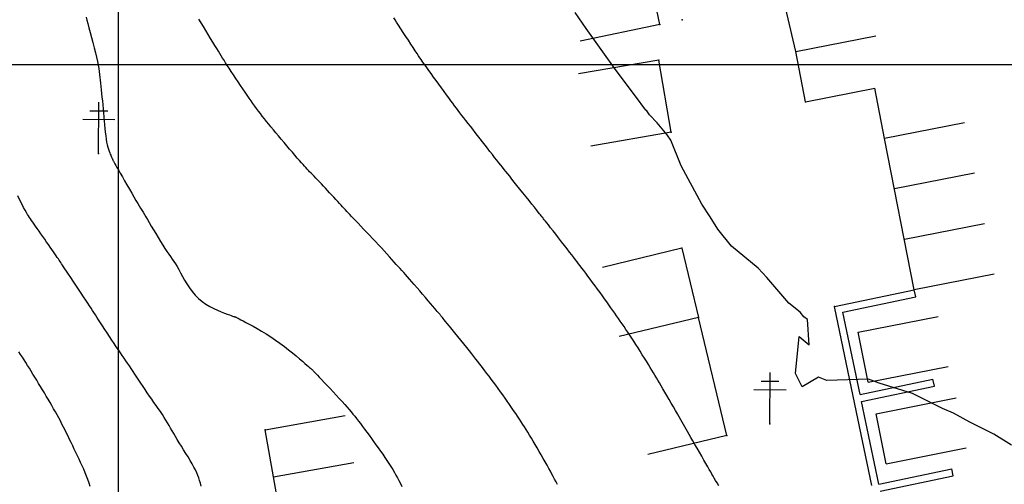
# Model space of a CAD drawing. Header units: millimetres. Extents: x 196436 to 199900, y 8705373 to 8708636.
# Tile 89 of 241: x 198090 to 198187, y 8706359 to 8706404. Entities that reach past the tile are written whole.
import ezdxf

# ---------------------------------------------------------------- set-up
doc = ezdxf.new("R2010")
doc.units = ezdxf.units.MM
doc.header["$LTSCALE"] = 5
for name, color, linetype in [('$CURVAS1', 30, 'Continuous'), ('$CURVAS2', 40, 'Continuous'), ('CASA', 6, 'Continuous'), ('CERCA', 3, 'CERCA_LINE'), ('MALHA', 9, 'Continuous'), ('MURO', 9, 'Continuous'), ('POSTE', 3, 'Continuous')]:
    doc.layers.add(name, color=color, linetype=linetype)
doc.linetypes.add('CERCA_LINE', pattern='A,0.5,-0.2,["X",Standard,S=0.1,R=0,X=-0.1,Y=-0.05],-0.25', length=0.95)

# ---------------------------------------------------------------- blocks, each defined once
blk = doc.blocks.new('A$C6C777A1E')
at = {"layer": 'CASA'}
for points in [[(0, 8), (0, 0)], [(0, 8), (5, 8)], [(5, 8), (5, 0)]]:
    blk.add_lwpolyline(points, dxfattribs=at)
blk = doc.blocks.new('C')
at = {"layer": 'CASA'}
blk.add_lwpolyline([(0, 0), (0, 8)], dxfattribs=at)

msp = doc.modelspace()

# ---------------------------------------------------------------- linework, layer by layer
at = {"layer": '$CURVAS1'}
msp.add_polyline3d([(198096.854, 8706404.654, 705), (198096.932, 8706404.376, 705), (198097.031, 8706404.024, 705), (198097.145, 8706403.61, 705), (198097.271, 8706403.15, 705), (198097.403, 8706402.659, 705), (198097.536, 8706402.155, 705), (198097.665, 8706401.653, 705), (198097.784, 8706401.169, 705), (198097.889, 8706400.719, 705), (198097.975, 8706400.315, 705), (198098.045, 8706399.953, 705), (198098.1, 8706399.624, 705), (198098.145, 8706399.319, 705), (198098.182, 8706399.029, 705), (198098.214, 8706398.746, 705), (198098.244, 8706398.461, 705), (198098.274, 8706398.165, 705), (198098.308, 8706397.852, 705), (198098.345, 8706397.521, 705), (198098.384, 8706397.174, 705), (198098.424, 8706396.814, 705), (198098.465, 8706396.443, 705), (198098.505, 8706396.063, 705), (198098.544, 8706395.676, 705), (198098.581, 8706395.284, 705), (198098.616, 8706394.89, 705), (198098.649, 8706394.497, 705), (198098.681, 8706394.11, 705), (198098.715, 8706393.732, 705), (198098.75, 8706393.369, 705), (198098.788, 8706393.025, 705), (198098.831, 8706392.703, 705), (198098.879, 8706392.408, 705), (198098.933, 8706392.143, 705), (198098.992, 8706391.908, 705), (198099.054, 8706391.7, 705), (198099.117, 8706391.518, 705), (198099.178, 8706391.359, 705), (198099.236, 8706391.222, 705), (198099.289, 8706391.106, 705), (198099.335, 8706391.007, 705), (198099.371, 8706390.925, 705), (198099.401, 8706390.857, 705), (198099.423, 8706390.8, 705), (198099.441, 8706390.753, 705), (198099.456, 8706390.713, 705), (198099.469, 8706390.678, 705), (198099.482, 8706390.645, 705), (198099.497, 8706390.613, 705), (198099.514, 8706390.578, 705), (198099.538, 8706390.534, 705), (198099.573, 8706390.473, 705), (198099.622, 8706390.388, 705), (198099.689, 8706390.273, 705), (198099.779, 8706390.118, 705), (198099.895, 8706389.918, 705), (198100.04, 8706389.665, 705), (198100.218, 8706389.355, 705), (198100.422, 8706388.999, 705), (198100.644, 8706388.611, 705), (198100.877, 8706388.205, 705), (198101.113, 8706387.794, 705), (198101.343, 8706387.394, 705), (198101.56, 8706387.019, 705), (198101.757, 8706386.681, 705), (198101.927, 8706386.392, 705), (198102.076, 8706386.144, 705), (198102.209, 8706385.923, 705), (198102.334, 8706385.718, 705), (198102.457, 8706385.517, 705), (198102.585, 8706385.307, 705), (198102.725, 8706385.076, 705), (198102.883, 8706384.812, 705), (198103.064, 8706384.506, 705), (198103.264, 8706384.166, 705), (198103.48, 8706383.801, 705), (198103.705, 8706383.422, 705), (198103.934, 8706383.039, 705), (198104.162, 8706382.663, 705), (198104.384, 8706382.304, 705), (198104.595, 8706381.974, 705), (198104.79, 8706381.678, 705), (198104.973, 8706381.411, 705), (198105.145, 8706381.164, 705), (198105.31, 8706380.927, 705), (198105.471, 8706380.692, 705), (198105.632, 8706380.448, 705), (198105.795, 8706380.187, 705), (198105.964, 8706379.899, 705), (198106.142, 8706379.579, 705), (198106.332, 8706379.231, 705), (198106.536, 8706378.865, 705), (198106.759, 8706378.489, 705), (198107.002, 8706378.113, 705), (198107.269, 8706377.744, 705), (198107.563, 8706377.391, 705), (198107.887, 8706377.064, 705), (198108.242, 8706376.77, 705), (198108.618, 8706376.508, 705), (198109.005, 8706376.276, 705), (198109.392, 8706376.074, 705), (198109.767, 8706375.9, 705), (198110.12, 8706375.751, 705), (198110.439, 8706375.627, 705), (198110.713, 8706375.526, 705), (198110.934, 8706375.446, 705), (198111.106, 8706375.385, 705), (198111.236, 8706375.339, 705), (198111.33, 8706375.307, 705), (198111.395, 8706375.285, 705), (198111.439, 8706375.272, 705), (198111.467, 8706375.264, 705), (198111.486, 8706375.258, 705), (198111.502, 8706375.253, 705), (198111.517, 8706375.249, 705), (198111.53, 8706375.244, 705), (198111.542, 8706375.239, 705), (198111.553, 8706375.235, 705), (198111.562, 8706375.231, 705), (198111.571, 8706375.227, 705), (198111.58, 8706375.223, 705), (198111.588, 8706375.219, 705), (198111.604, 8706375.211, 705), (198111.635, 8706375.195, 705), (198111.688, 8706375.168, 705), (198111.771, 8706375.124, 705), (198111.891, 8706375.06, 705), (198112.057, 8706374.973, 705), (198112.275, 8706374.857, 705), (198112.55, 8706374.71, 705), (198112.877, 8706374.534, 705), (198113.248, 8706374.33, 705), (198113.652, 8706374.101, 705), (198114.082, 8706373.85, 705), (198114.529, 8706373.579, 705), (198114.985, 8706373.29, 705), (198115.44, 8706372.986, 705), (198115.887, 8706372.67, 705), (198116.32, 8706372.348, 705), (198116.734, 8706372.027, 705), (198117.123, 8706371.715, 705), (198117.483, 8706371.418, 705), (198117.809, 8706371.143, 705), (198118.096, 8706370.898, 705), (198118.338, 8706370.689, 705), (198118.532, 8706370.522, 705), (198118.684, 8706370.392, 705), (198118.798, 8706370.295, 705), (198118.882, 8706370.223, 705), (198118.942, 8706370.172, 705), (198118.984, 8706370.135, 705), (198119.016, 8706370.106, 705), (198119.042, 8706370.081, 705), (198119.07, 8706370.053, 705), (198119.105, 8706370.017, 705), (198119.151, 8706369.967, 705), (198119.215, 8706369.899, 705), (198119.301, 8706369.807, 705), (198119.414, 8706369.686, 705), (198119.56, 8706369.531, 705), (198119.743, 8706369.337, 705), (198119.967, 8706369.1, 705), (198120.226, 8706368.828, 705), (198120.509, 8706368.529, 705), (198120.808, 8706368.213, 705), (198121.115, 8706367.887, 705), (198121.42, 8706367.561, 705), (198121.715, 8706367.244, 705), (198121.991, 8706366.944, 705), (198122.24, 8706366.668, 705), (198122.466, 8706366.414, 705), (198122.674, 8706366.175, 705), (198122.867, 8706365.947, 705), (198123.051, 8706365.725, 705), (198123.23, 8706365.502, 705), (198123.41, 8706365.274, 705), (198123.595, 8706365.035, 705), (198123.789, 8706364.781, 705), (198123.991, 8706364.514, 705), (198124.2, 8706364.234, 705), (198124.415, 8706363.944, 705), (198124.634, 8706363.645, 705), (198124.857, 8706363.34, 705), (198125.081, 8706363.03, 705), (198125.306, 8706362.717, 705), (198125.531, 8706362.403, 705), (198125.753, 8706362.09, 705), (198125.971, 8706361.778, 705), (198126.184, 8706361.469, 705), (198126.39, 8706361.163, 705), (198126.588, 8706360.863, 705), (198126.776, 8706360.569, 705), (198126.953, 8706360.282, 705), (198127.117, 8706360.003, 705), (198127.272, 8706359.73, 705), (198127.418, 8706359.46, 705), (198127.561, 8706359.188, 705), (198127.702, 8706358.913, 705), (198127.843, 8706358.631, 705)], dxfattribs=at)
at = {"layer": '$CURVAS2'}
for points in [[(198187.678, 8706362.665, 702), (198185.959, 8706363.741, 702), (198183.58, 8706364.942, 702), (198181.995, 8706365.813, 702), (198180.907, 8706366.269, 702), (198177.949, 8706367.722, 702), (198174.695, 8706368.741, 702), (198173.652, 8706369.134, 702), (198169.573, 8706369.01, 702), (198168.738, 8706369.327, 702), (198167.13, 8706368.399, 702), (198166.474, 8706369.701, 702), (198166.827, 8706373.338, 702), (198167.839, 8706372.516, 702), (198167.653, 8706375.011, 702), (198167.313, 8706375.257, 702), (198166.951, 8706375.706, 702), (198165.82, 8706376.598, 702), (198163.66, 8706379.107, 702), (198162.817, 8706380.033, 702), (198160.216, 8706382.207, 702), (198158.868, 8706383.87, 702), (198158.096, 8706385.053, 702), (198157.284, 8706386.321, 702), (198155.269, 8706390.066, 702), (198154.258, 8706392.575, 702), (198153.903, 8706393.125, 702), (198152.9, 8706394.284, 702), (198152.153, 8706395.08, 702), (198151.882, 8706395.461, 702), (198151.81, 8706395.546, 702), (198150.784, 8706396.916, 702), (198148.877, 8706399.428, 702), (198148.387, 8706400.096, 702), (198145.953, 8706403.558, 702), (198144.866, 8706405.112, 702)], [(198143.116, 8706358.82, 704), (198142.979, 8706359.081, 704), (198142.845, 8706359.333, 704), (198142.712, 8706359.583, 704), (198142.575, 8706359.838, 704), (198142.43, 8706360.104, 704), (198142.273, 8706360.389, 704), (198142.102, 8706360.696, 704), (198141.919, 8706361.022, 704), (198141.727, 8706361.363, 704), (198141.528, 8706361.711, 704), (198141.327, 8706362.061, 704), (198141.127, 8706362.408, 704), (198140.93, 8706362.745, 704), (198140.741, 8706363.068, 704), (198140.561, 8706363.372, 704), (198140.389, 8706363.659, 704), (198140.222, 8706363.932, 704), (198140.059, 8706364.196, 704), (198139.897, 8706364.455, 704), (198139.733, 8706364.712, 704), (198139.566, 8706364.971, 704), (198139.392, 8706365.235, 704), (198139.211, 8706365.508, 704), (198139.021, 8706365.79, 704), (198138.824, 8706366.079, 704), (198138.621, 8706366.374, 704), (198138.411, 8706366.675, 704), (198138.196, 8706366.981, 704), (198137.976, 8706367.291, 704), (198137.752, 8706367.603, 704), (198137.525, 8706367.917, 704), (198137.296, 8706368.231, 704), (198137.067, 8706368.541, 704), (198136.842, 8706368.845, 704), (198136.621, 8706369.142, 704), (198136.407, 8706369.428, 704), (198136.202, 8706369.7, 704), (198136.008, 8706369.957, 704), (198135.826, 8706370.198, 704), (198135.652, 8706370.426, 704), (198135.481, 8706370.65, 704), (198135.307, 8706370.876, 704), (198135.125, 8706371.109, 704), (198134.929, 8706371.358, 704), (198134.716, 8706371.627, 704), (198134.478, 8706371.925, 704), (198134.214, 8706372.254, 704), (198133.93, 8706372.606, 704), (198133.635, 8706372.971, 704), (198133.338, 8706373.337, 704), (198133.049, 8706373.694, 704), (198132.775, 8706374.031, 704), (198132.528, 8706374.335, 704), (198132.314, 8706374.598, 704), (198132.142, 8706374.81, 704), (198132.007, 8706374.975, 704), (198131.903, 8706375.102, 704), (198131.826, 8706375.198, 704), (198131.767, 8706375.269, 704), (198131.723, 8706375.323, 704), (198131.685, 8706375.367, 704), (198131.65, 8706375.41, 704), (198131.61, 8706375.457, 704), (198131.562, 8706375.513, 704), (198131.501, 8706375.584, 704), (198131.425, 8706375.674, 704), (198131.328, 8706375.787, 704), (198131.208, 8706375.927, 704), (198131.06, 8706376.101, 704), (198130.881, 8706376.311, 704), (198130.667, 8706376.561, 704), (198130.427, 8706376.844, 704), (198130.166, 8706377.149, 704), (198129.892, 8706377.469, 704), (198129.614, 8706377.794, 704), (198129.338, 8706378.115, 704), (198129.073, 8706378.422, 704), (198128.826, 8706378.706, 704), (198128.602, 8706378.961, 704), (198128.399, 8706379.191, 704), (198128.211, 8706379.402, 704), (198128.033, 8706379.601, 704), (198127.858, 8706379.793, 704), (198127.683, 8706379.987, 704), (198127.502, 8706380.187, 704), (198127.309, 8706380.401, 704), (198127.1, 8706380.633, 704), (198126.875, 8706380.883, 704), (198126.637, 8706381.149, 704), (198126.385, 8706381.428, 704), (198126.122, 8706381.719, 704), (198125.848, 8706382.019, 704), (198125.566, 8706382.326, 704), (198125.276, 8706382.638, 704), (198124.981, 8706382.953, 704), (198124.684, 8706383.266, 704), (198124.389, 8706383.575, 704), (198124.101, 8706383.875, 704), (198123.824, 8706384.162, 704), (198123.562, 8706384.434, 704), (198123.32, 8706384.685, 704), (198123.102, 8706384.912, 704), (198122.91, 8706385.113, 704), (198122.741, 8706385.292, 704), (198122.589, 8706385.455, 704), (198122.448, 8706385.606, 704), (198122.314, 8706385.751, 704), (198122.18, 8706385.897, 704), (198122.042, 8706386.048, 704), (198121.893, 8706386.21, 704), (198121.73, 8706386.387, 704), (198121.553, 8706386.579, 704), (198121.365, 8706386.781, 704), (198121.169, 8706386.992, 704), (198120.967, 8706387.209, 704), (198120.761, 8706387.43, 704), (198120.555, 8706387.65, 704), (198120.35, 8706387.869, 704), (198120.148, 8706388.083, 704), (198119.952, 8706388.292, 704), (198119.761, 8706388.493, 704), (198119.578, 8706388.686, 704), (198119.402, 8706388.87, 704), (198119.236, 8706389.045, 704), (198119.081, 8706389.208, 704), (198118.936, 8706389.358, 704), (198118.804, 8706389.497, 704), (198118.678, 8706389.628, 704), (198118.556, 8706389.758, 704), (198118.43, 8706389.892, 704), (198118.297, 8706390.036, 704), (198118.152, 8706390.197, 704), (198117.989, 8706390.38, 704), (198117.803, 8706390.591, 704), (198117.592, 8706390.834, 704), (198117.358, 8706391.105, 704), (198117.106, 8706391.398, 704), (198116.841, 8706391.708, 704), (198116.568, 8706392.029, 704), (198116.292, 8706392.355, 704), (198116.017, 8706392.68, 704), (198115.749, 8706392.999, 704), (198115.492, 8706393.307, 704), (198115.245, 8706393.603, 704), (198115.009, 8706393.889, 704), (198114.783, 8706394.166, 704), (198114.566, 8706394.434, 704), (198114.358, 8706394.695, 704), (198114.158, 8706394.949, 704), (198113.966, 8706395.198, 704), (198113.78, 8706395.443, 704), (198113.599, 8706395.686, 704), (198113.42, 8706395.931, 704), (198113.241, 8706396.182, 704), (198113.058, 8706396.44, 704), (198112.869, 8706396.711, 704), (198112.672, 8706396.996, 704), (198112.464, 8706397.299, 704), (198112.244, 8706397.622, 704), (198112.014, 8706397.96, 704), (198111.781, 8706398.306, 704), (198111.547, 8706398.653, 704), (198111.319, 8706398.996, 704), (198111.1, 8706399.327, 704), (198110.895, 8706399.639, 704), (198110.709, 8706399.927, 704), (198110.544, 8706400.185, 704), (198110.397, 8706400.422, 704), (198110.26, 8706400.645, 704), (198110.127, 8706400.864, 704), (198109.992, 8706401.088, 704), (198109.849, 8706401.326, 704), (198109.691, 8706401.588, 704), (198109.512, 8706401.882, 704), (198109.308, 8706402.214, 704), (198109.084, 8706402.577, 704), (198108.848, 8706402.958, 704), (198108.607, 8706403.348, 704), (198108.369, 8706403.734, 704), (198108.142, 8706404.105, 704), (198107.932, 8706404.451, 704)], [(198158.955, 8706358.674, 703), (198158.788, 8706358.963, 703), (198158.644, 8706359.211, 703), (198158.517, 8706359.432, 703), (198158.399, 8706359.637, 703), (198158.283, 8706359.84, 703), (198158.161, 8706360.052, 703), (198158.026, 8706360.286, 703), (198157.872, 8706360.554, 703), (198157.693, 8706360.866, 703), (198157.493, 8706361.214, 703), (198157.279, 8706361.586, 703), (198157.057, 8706361.973, 703), (198156.833, 8706362.362, 703), (198156.614, 8706362.743, 703), (198156.406, 8706363.105, 703), (198156.216, 8706363.438, 703), (198156.048, 8706363.732, 703), (198155.898, 8706363.995, 703), (198155.76, 8706364.235, 703), (198155.63, 8706364.463, 703), (198155.502, 8706364.689, 703), (198155.369, 8706364.921, 703), (198155.227, 8706365.169, 703), (198155.07, 8706365.443, 703), (198154.894, 8706365.749, 703), (198154.702, 8706366.083, 703), (198154.498, 8706366.435, 703), (198154.288, 8706366.799, 703), (198154.076, 8706367.166, 703), (198153.867, 8706367.527, 703), (198153.665, 8706367.875, 703), (198153.475, 8706368.202, 703), (198153.3, 8706368.502, 703), (198153.139, 8706368.778, 703), (198152.986, 8706369.038, 703), (198152.839, 8706369.287, 703), (198152.693, 8706369.531, 703), (198152.544, 8706369.778, 703), (198152.389, 8706370.034, 703), (198152.224, 8706370.304, 703), (198152.046, 8706370.594, 703), (198151.856, 8706370.9, 703), (198151.657, 8706371.22, 703), (198151.451, 8706371.547, 703), (198151.241, 8706371.879, 703), (198151.03, 8706372.211, 703), (198150.82, 8706372.539, 703), (198150.613, 8706372.858, 703), (198150.412, 8706373.165, 703), (198150.216, 8706373.461, 703), (198150.025, 8706373.748, 703), (198149.837, 8706374.026, 703), (198149.653, 8706374.298, 703), (198149.47, 8706374.565, 703), (198149.289, 8706374.829, 703), (198149.108, 8706375.091, 703), (198148.926, 8706375.353, 703), (198148.743, 8706375.616, 703), (198148.557, 8706375.883, 703), (198148.366, 8706376.154, 703), (198148.17, 8706376.432, 703), (198147.966, 8706376.718, 703), (198147.754, 8706377.013, 703), (198147.532, 8706377.321, 703), (198147.299, 8706377.64, 703), (198147.059, 8706377.967, 703), (198146.816, 8706378.296, 703), (198146.574, 8706378.623, 703), (198146.337, 8706378.942, 703), (198146.109, 8706379.248, 703), (198145.894, 8706379.535, 703), (198145.697, 8706379.799, 703), (198145.52, 8706380.035, 703), (198145.358, 8706380.252, 703), (198145.203, 8706380.457, 703), (198145.05, 8706380.658, 703), (198144.892, 8706380.866, 703), (198144.721, 8706381.088, 703), (198144.532, 8706381.334, 703), (198144.316, 8706381.611, 703), (198144.072, 8706381.926, 703), (198143.804, 8706382.27, 703), (198143.522, 8706382.63, 703), (198143.236, 8706382.996, 703), (198142.955, 8706383.355, 703), (198142.688, 8706383.696, 703), (198142.445, 8706384.006, 703), (198142.235, 8706384.274, 703), (198142.065, 8706384.491, 703), (198141.932, 8706384.66, 703), (198141.832, 8706384.789, 703), (198141.758, 8706384.882, 703), (198141.707, 8706384.947, 703), (198141.673, 8706384.991, 703), (198141.651, 8706385.019, 703), (198141.636, 8706385.039, 703), (198141.622, 8706385.056, 703), (198141.604, 8706385.079, 703), (198141.576, 8706385.114, 703), (198141.532, 8706385.169, 703), (198141.465, 8706385.253, 703), (198141.37, 8706385.372, 703), (198141.241, 8706385.534, 703), (198141.072, 8706385.746, 703), (198140.858, 8706386.013, 703), (198140.608, 8706386.326, 703), (198140.331, 8706386.673, 703), (198140.037, 8706387.042, 703), (198139.736, 8706387.419, 703), (198139.436, 8706387.793, 703), (198139.149, 8706388.152, 703), (198138.883, 8706388.484, 703), (198138.646, 8706388.779, 703), (198138.434, 8706389.042, 703), (198138.242, 8706389.28, 703), (198138.064, 8706389.502, 703), (198137.893, 8706389.715, 703), (198137.724, 8706389.926, 703), (198137.55, 8706390.145, 703), (198137.366, 8706390.377, 703), (198137.168, 8706390.629, 703), (198136.955, 8706390.9, 703), (198136.731, 8706391.186, 703), (198136.498, 8706391.485, 703), (198136.258, 8706391.792, 703), (198136.014, 8706392.105, 703), (198135.768, 8706392.421, 703), (198135.522, 8706392.736, 703), (198135.278, 8706393.048, 703), (198135.038, 8706393.354, 703), (198134.803, 8706393.654, 703), (198134.574, 8706393.947, 703), (198134.352, 8706394.232, 703), (198134.138, 8706394.506, 703), (198133.934, 8706394.771, 703), (198133.739, 8706395.023, 703), (198133.556, 8706395.264, 703), (198133.379, 8706395.497, 703), (198133.206, 8706395.728, 703), (198133.032, 8706395.962, 703), (198132.853, 8706396.204, 703), (198132.665, 8706396.46, 703), (198132.463, 8706396.735, 703), (198132.244, 8706397.035, 703), (198132.005, 8706397.362, 703), (198131.752, 8706397.709, 703), (198131.49, 8706398.067, 703), (198131.228, 8706398.428, 703), (198130.971, 8706398.781, 703), (198130.726, 8706399.118, 703), (198130.501, 8706399.429, 703), (198130.302, 8706399.705, 703), (198130.132, 8706399.94, 703), (198129.988, 8706400.143, 703), (198129.859, 8706400.326, 703), (198129.739, 8706400.5, 703), (198129.618, 8706400.678, 703), (198129.488, 8706400.873, 703), (198129.341, 8706401.095, 703), (198129.169, 8706401.357, 703), (198128.966, 8706401.666, 703), (198128.738, 8706402.015, 703), (198128.495, 8706402.388, 703), (198128.243, 8706402.772, 703), (198127.994, 8706403.155, 703), (198127.754, 8706403.522, 703), (198127.533, 8706403.861, 703), (198127.34, 8706404.157, 703), (198127.181, 8706404.4, 703), (198127.054, 8706404.594, 703)], [(198108.141, 8706358.654, 706), (198108.076, 8706358.932, 706), (198108.005, 8706359.195, 706), (198107.923, 8706359.452, 706), (198107.829, 8706359.707, 706), (198107.719, 8706359.967, 706), (198107.591, 8706360.239, 706), (198107.441, 8706360.528, 706), (198107.268, 8706360.839, 706), (198107.077, 8706361.169, 706), (198106.871, 8706361.511, 706), (198106.656, 8706361.86, 706), (198106.438, 8706362.211, 706), (198106.222, 8706362.559, 706), (198106.013, 8706362.896, 706), (198105.816, 8706363.219, 706), (198105.635, 8706363.523, 706), (198105.468, 8706363.81, 706), (198105.311, 8706364.084, 706), (198105.159, 8706364.349, 706), (198105.009, 8706364.61, 706), (198104.856, 8706364.869, 706), (198104.698, 8706365.131, 706), (198104.529, 8706365.399, 706), (198104.347, 8706365.677, 706), (198104.153, 8706365.965, 706), (198103.95, 8706366.26, 706), (198103.74, 8706366.561, 706), (198103.524, 8706366.868, 706), (198103.306, 8706367.178, 706), (198103.087, 8706367.49, 706), (198102.87, 8706367.804, 706), (198102.657, 8706368.117, 706), (198102.448, 8706368.428, 706), (198102.243, 8706368.736, 706), (198102.043, 8706369.04, 706), (198101.847, 8706369.337, 706), (198101.656, 8706369.628, 706), (198101.47, 8706369.91, 706), (198101.289, 8706370.182, 706), (198101.113, 8706370.444, 706), (198100.94, 8706370.699, 706), (198100.767, 8706370.951, 706), (198100.592, 8706371.204, 706), (198100.414, 8706371.464, 706), (198100.229, 8706371.733, 706), (198100.035, 8706372.017, 706), (198099.83, 8706372.32, 706), (198099.613, 8706372.644, 706), (198099.387, 8706372.983, 706), (198099.156, 8706373.332, 706), (198098.925, 8706373.682, 706), (198098.699, 8706374.028, 706), (198098.482, 8706374.361, 706), (198098.278, 8706374.675, 706), (198098.092, 8706374.962, 706), (198097.927, 8706375.219, 706), (198097.777, 8706375.453, 706), (198097.636, 8706375.672, 706), (198097.498, 8706375.887, 706), (198097.356, 8706376.107, 706), (198097.204, 8706376.342, 706), (198097.035, 8706376.601, 706), (198096.843, 8706376.894, 706), (198096.622, 8706377.227, 706), (198096.381, 8706377.592, 706), (198096.126, 8706377.975, 706), (198095.866, 8706378.365, 706), (198095.609, 8706378.749, 706), (198095.365, 8706379.115, 706), (198095.141, 8706379.45, 706), (198094.946, 8706379.743, 706), (198094.785, 8706379.984, 706), (198094.655, 8706380.18, 706), (198094.548, 8706380.34, 706), (198094.459, 8706380.473, 706), (198094.38, 8706380.591, 706), (198094.306, 8706380.701, 706), (198094.228, 8706380.815, 706), (198094.142, 8706380.941, 706), (198094.04, 8706381.087, 706), (198093.924, 8706381.255, 706), (198093.795, 8706381.441, 706), (198093.653, 8706381.644, 706), (198093.5, 8706381.863, 706), (198093.338, 8706382.096, 706), (198093.167, 8706382.342, 706), (198092.989, 8706382.598, 706), (198092.805, 8706382.862, 706), (198092.618, 8706383.13, 706), (198092.432, 8706383.398, 706), (198092.249, 8706383.66, 706), (198092.073, 8706383.911, 706), (198091.908, 8706384.148, 706), (198091.756, 8706384.364, 706), (198091.621, 8706384.556, 706), (198091.504, 8706384.721, 706), (198091.4, 8706384.867, 706), (198091.305, 8706385.007, 706), (198091.211, 8706385.151, 706), (198091.114, 8706385.311, 706), (198091.006, 8706385.497, 706), (198090.881, 8706385.722, 706), (198090.734, 8706385.997, 706), (198090.561, 8706386.328, 706), (198090.367, 8706386.705, 706), (198090.158, 8706387.113, 706)], [(198097.277, 8706358.619, 707), (198097.155, 8706358.952, 707), (198097.03, 8706359.288, 707), (198096.9, 8706359.626, 707), (198096.765, 8706359.965, 707), (198096.625, 8706360.303, 707), (198096.48, 8706360.639, 707), (198096.33, 8706360.974, 707), (198096.177, 8706361.306, 707), (198096.022, 8706361.635, 707), (198095.865, 8706361.961, 707), (198095.708, 8706362.284, 707), (198095.552, 8706362.603, 707), (198095.398, 8706362.918, 707), (198095.247, 8706363.229, 707), (198095.097, 8706363.537, 707), (198094.948, 8706363.841, 707), (198094.8, 8706364.144, 707), (198094.65, 8706364.444, 707), (198094.498, 8706364.744, 707), (198094.343, 8706365.044, 707), (198094.184, 8706365.343, 707), (198094.02, 8706365.644, 707), (198093.851, 8706365.945, 707), (198093.678, 8706366.248, 707), (198093.502, 8706366.553, 707), (198093.322, 8706366.859, 707), (198093.14, 8706367.167, 707), (198092.955, 8706367.477, 707), (198092.768, 8706367.789, 707), (198092.581, 8706368.103, 707), (198092.392, 8706368.418, 707), (198092.204, 8706368.732, 707), (198092.017, 8706369.043, 707), (198091.832, 8706369.35, 707), (198091.65, 8706369.651, 707), (198091.47, 8706369.943, 707), (198091.295, 8706370.227, 707), (198091.125, 8706370.5, 707), (198090.956, 8706370.766, 707), (198090.788, 8706371.028, 707), (198090.615, 8706371.291, 707), (198090.437, 8706371.558, 707), (198090.251, 8706371.834, 707)]]:
    msp.add_polyline3d(points, dxfattribs=at)
at = {"layer": 'CASA'}
for points in [[(198153.182, 8706403.941), (198151.966, 8706409.762)], [(198153.182, 8706403.941), (198145.351, 8706402.305)], [(198166.511, 8706401.283), (198174.362, 8706402.823)], [(198167.476, 8706396.364), (198166.511, 8706401.283)], [(198153.065, 8706400.453), (198145.181, 8706399.093)], [(198154.287, 8706393.37), (198153.065, 8706400.453)], [(198167.476, 8706396.364), (198174.26, 8706397.695)], [(198154.287, 8706393.37), (198146.403, 8706392.01)], [(198178.14, 8706377.91), (198175.23, 8706392.749)], [(198155.316, 8706381.984), (198147.539, 8706380.107)], [(198155.316, 8706381.984), (198156.953, 8706375.202)], [(198156.953, 8706375.202), (198149.176, 8706373.325)], [(198114.422, 8706364.17), (198122.295, 8706365.591)], [(198116.088, 8706354.939), (198114.422, 8706364.17)], [(198115.255, 8706359.555), (198123.128, 8706360.975)]]:
    msp.add_lwpolyline(points, dxfattribs=at)
for p in [(198153.182, 8706403.941, 701.531), (198166.511, 8706401.283, 701.57), (198153.065, 8706400.452, 701.732), (198167.476, 8706396.364, 701.574), (198154.287, 8706393.37, 701.971), (198155.316, 8706381.983, 702.328), (198156.953, 8706375.201, 702.52), (198114.422, 8706364.17, 705.769)]:
    msp.add_point(p, dxfattribs=at)
at = {"layer": 'CERCA'}
for points in [[(198166.511, 8706401.283), (198161.741, 8706421.656)], [(198175.23, 8706392.749), (198174.26, 8706397.695)], [(198159.753, 8706363.619), (198156.953, 8706375.202)], [(198159.753, 8706363.619), (198151.977, 8706361.742)]]:
    msp.add_lwpolyline(points, dxfattribs=at)
msp.add_point((198159.753, 8706363.618, 702.772), dxfattribs=at)
at = {"layer": 'MALHA'}
for p, q in [((198100, 8708635.599), (198100, 8705384.785)), ((198100, 8708635.599), (198100, 8705384.785)), ((196441.61, 8706400), (199000, 8706400)), ((196441.61, 8706400), (199000, 8706400))]:
    msp.add_line(p, q, dxfattribs=at)
at = {"layer": 'MURO'}
for p, q in [((198170.309, 8706376.274), (198178.14, 8706377.91)), ((198171.137, 8706375.732), (198178.283, 8706377.225)), ((198178.283, 8706377.225), (198178.14, 8706377.91)), ((198172.144, 8706367.492), (198170.309, 8706376.274)), ((198172.829, 8706367.635), (198171.137, 8706375.732)), ((198172.829, 8706367.635), (198179.975, 8706369.128)), ((198172.972, 8706366.95), (198180.118, 8706368.442)), ((198180.118, 8706368.442), (198179.975, 8706369.128)), ((198173.978, 8706358.71), (198172.144, 8706367.492)), ((198174.663, 8706358.853), (198172.972, 8706366.95)), ((198174.663, 8706358.853), (198181.809, 8706360.346)), ((198174.806, 8706358.168), (198181.952, 8706359.66)), ((198181.952, 8706359.66), (198181.809, 8706360.346))]:
    msp.add_line(p, q, dxfattribs=at)
msp.add_point((198170.309, 8706376.273, 701.859), dxfattribs=at)
at = {"layer": 'POSTE'}
for p, q in [((198098.09, 8706391.273), (198098.112, 8706396.313)), ((198097.234, 8706395.477), (198098.984, 8706395.469)), ((198096.53, 8706394.64), (198099.68, 8706394.626)), ((198163.962, 8706364.748), (198163.984, 8706369.788)), ((198163.106, 8706368.952), (198164.856, 8706368.944)), ((198162.402, 8706368.115), (198165.552, 8706368.101))]:
    msp.add_line(p, q, dxfattribs=at)
for p in [(198155.376, 8706404.407, 701.464), (198098.09, 8706391.272, 705.083), (198163.962, 8706364.747, 702.37)]:
    msp.add_point(p, dxfattribs=at)

# ---------------------------------------------------------------- block references
at = {"layer": 'CASA'}
for name, p, rotation in [('C', (198183.08, 8706394.288), 101.0959255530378), ('C', (198184.05, 8706389.342), 101.0959255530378), ('C', (198185.02, 8706384.396), 101.0959255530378), ('C', (198185.991, 8706379.449), 101.0959255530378), ('A$C6C777A1E', (198181.461, 8706370.402), 101.1629750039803), ('A$C6C777A1E', (198183.23, 8706362.397), 101.1629750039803)]:
    msp.add_blockref(name, p, dxfattribs=dict(at, rotation=rotation))

doc.saveas('drawing.dxf')
